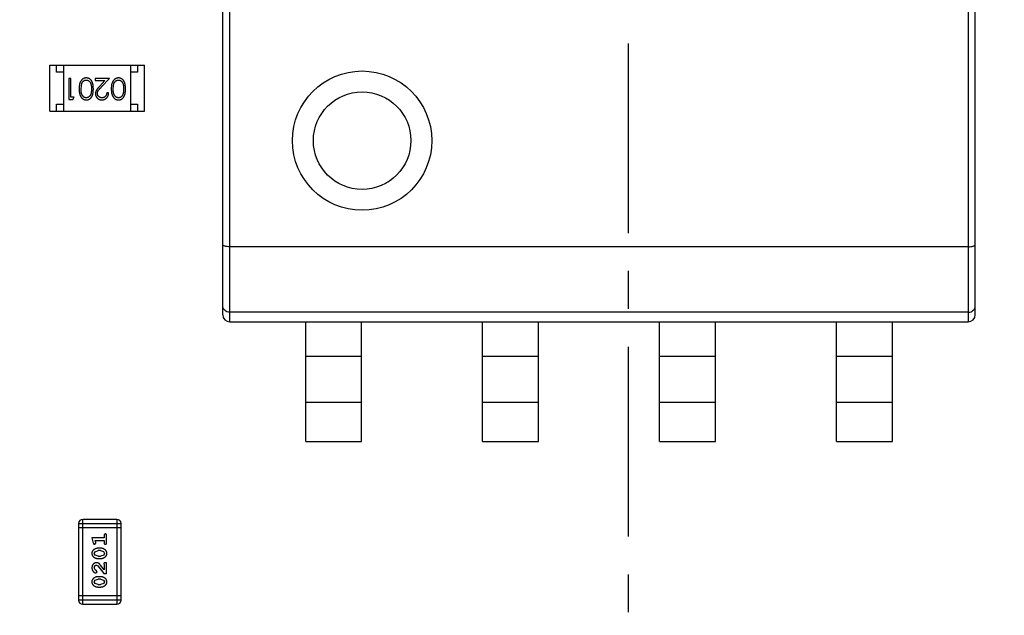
# Model space of a CAD drawing. Header units: inches. Extents: x 13 to 158, y -30 to 56.
# Tile 45 of 84: x 128.03 to 135.1, y 8.27 to 12.55. Entities that reach past the tile are written whole.
import ezdxf

# ---------------------------------------------------------------- set-up
doc = ezdxf.new("R2010")
doc.units = ezdxf.units.IN
doc.header["$LTSCALE"] = 1.21
doc.header["$MEASUREMENT"] = 0
doc.header["$PDMODE"] = 3
doc.header["$PDSIZE"] = 0.3125
doc.linetypes.add('CENTER', pattern=[0.6, 0.375, -0.075, 0.075, -0.075])
doc.layers.get('0').update_dxf_attribs({"linetype": 'CONTINUOUS'})
doc.layers.get('Defpoints').update_dxf_attribs({"linetype": 'CONTINUOUS'})
doc.layers.add('DIM', color=3, linetype='CONTINUOUS')
doc.styles.get("Standard").update_dxf_attribs({"font": 'txt', "width": 0.8})
doc.dimstyles.get("Standard").update_dxf_attribs({"dimtxt": 0.15625, "dimasz": 0.1875, "dimexe": 0.125, "dimexo": 0.0625, "dimgap": 0.09, "dimtad": 0, "dimtih": 1, "dimtoh": 1, "dimzin": 4, "dimdsep": 46, "dimtxsty": 'Standard', "dimblk": '_FILLED', "dimblk1": '_FILLED', "dimblk2": '_FILLED', "dimcen": 0.09, "dimazin": 1, "dimtp": 0.01, "dimtm": 0.01, "dimtfac": 1, "dimtofl": 0, "dimtmove": 0, "dimatfit": 3, "dimldrblk": '_FILLED', "dimfxl": 1, "dimtolj": 1, "dimtzin": 4, "dimarcsym": 0})

# ---------------------------------------------------------------- blocks, each defined once
blk = doc.blocks.new('_FILLED')
at = {"color": 0, "linetype": 'ByBlock'}
blk.add_solid([(0, 0), (-1, 0.1667), (-1, -0.1667)], dxfattribs=at)
blk = doc.blocks.new('*D10')
at = {"layer": 'Defpoints', "color": 0}
for p in [(116.5261, 13.2868), (132.3995, -6.4981), (132.3995, -9.9284)]:
    blk.add_point(p, dxfattribs=at)
at = {"layer": 'DIM', "color": 0, "lineweight": -2}
for p, q in [((116.5261, 13.2243), (116.5261, -10.0534)), ((132.3995, -6.5606), (132.3995, -10.0534)), ((117.5261, -9.9284), (122.9061, -9.9284)), ((131.3995, -9.9284), (126.0195, -9.9284))]:
    blk.add_line(p, q, dxfattribs=at)
at = {"layer": 'DIM', "color": 0, "lineweight": -2, "rotation": 180}
blk.add_blockref('_FILLED', (116.5261, -9.9284), dxfattribs=at)
at = {"layer": 'DIM', "color": 0, "lineweight": -2}
blk.add_blockref('_FILLED', (132.3995, -9.9284), dxfattribs=at)
at = {"layer": 'DIM', "color": 0, "insert": (124.4628, -9.9284), "char_height": 1, "attachment_point": 5}
blk.add_mtext('\\A1;15.87', dxfattribs=at)
blk = doc.blocks.new('*D16')
at = {"layer": 'Defpoints', "color": 0}
for p in [(114.1495, 13.2855), (150.6495, 13.2855), (150.6495, -11.8704)]:
    blk.add_point(p, dxfattribs=at)
at = {"layer": 'DIM', "color": 0, "lineweight": -2}
for p, q in [((114.1495, 13.223), (114.1495, -11.9954)), ((150.6495, 13.223), (150.6495, -11.9954)), ((115.1495, -11.8704), (130.7762, -11.8704)), ((149.6495, -11.8704), (134.0229, -11.8704))]:
    blk.add_line(p, q, dxfattribs=at)
at = {"layer": 'DIM', "color": 0, "lineweight": -2, "rotation": 180}
blk.add_blockref('_FILLED', (114.1495, -11.8704), dxfattribs=at)
at = {"layer": 'DIM', "color": 0, "lineweight": -2}
blk.add_blockref('_FILLED', (150.6495, -11.8704), dxfattribs=at)
at = {"layer": 'DIM', "color": 0, "insert": (132.3995, -11.8704), "char_height": 1, "attachment_point": 5}
blk.add_mtext('\\A1;36.50', dxfattribs=at)

msp = doc.modelspace()

# ---------------------------------------------------------------- linework, layer by layer
at = {"color": 4, "linetype": 'CENTER', "ltscale": 3}
msp.add_line((132.3995, 34.1551), (132.3995, -6.4981), dxfattribs=at)
at = {"color": 6, "linetype": 'Continuous'}
for p, q in [((129.5395, 10.377), (129.5395, 15.777)), ((134.8395, 15.777), (134.8395, 10.377)), ((129.4895, 10.427), (129.4895, 15.727)), ((134.8895, 10.427), (134.8895, 15.727)), ((128.2475, 11.8886), (128.2475, 12.2186)), ((128.2475, 12.2186), (128.9275, 12.2186)), ((128.2975, 12.1686), (128.2975, 12.2186)), ((128.3475, 12.1686), (128.2975, 12.1686)), ((128.3475, 12.2186), (128.3475, 11.8886)), ((128.8275, 12.2186), (128.8275, 11.8886)), ((128.8775, 12.1686), (128.8275, 12.1686)), ((128.8775, 12.2186), (128.8775, 12.1686)), ((128.9275, 11.8886), (128.9275, 12.2186)), ((128.3857, 12.1233), (128.3857, 11.9733)), ((128.3991, 12.1233), (128.3857, 12.1233)), ((128.3991, 11.9887), (128.3991, 12.1233)), ((128.4722, 12.0483), (128.4779, 12.086)), ((128.5741, 12.1233), (128.5741, 12.1079)), ((128.6761, 12.1233), (128.5741, 12.1233)), ((128.5741, 12.1079), (128.6439, 12.1079)), ((128.6439, 12.1079), (128.6064, 12.0678)), ((128.6179, 12.0612), (128.6761, 12.1233)), ((128.703, 12.0483), (128.7087, 12.086)), ((128.6703, 12.0194), (128.6568, 12.0194)), ((128.3857, 11.9733), (128.4134, 11.9733)), ((128.4222, 11.9887), (128.3991, 11.9887)), ((128.4134, 11.9733), (128.4222, 11.9887)), ((128.2475, 11.8886), (128.9275, 11.8886)), ((128.2975, 11.8886), (128.2975, 11.9386)), ((128.2975, 11.9386), (128.3475, 11.9386)), ((128.8275, 11.9386), (128.8775, 11.9386)), ((128.8775, 11.9386), (128.8775, 11.8886)), ((134.8395, 10.9151), (129.5395, 10.9151)), ((134.8395, 10.4452), (129.5395, 10.4452)), ((129.5395, 10.377), (134.8395, 10.377)), ((130.0845, 9.5168), (130.0845, 10.377)), ((130.4845, 9.5168), (130.4845, 10.377)), ((131.3545, 9.5168), (131.3545, 10.377)), ((131.7545, 9.5168), (131.7545, 10.377)), ((132.6245, 9.5168), (132.6245, 10.377)), ((133.0245, 9.5168), (133.0245, 10.377)), ((133.8945, 9.5168), (133.8945, 10.377)), ((134.2945, 9.5168), (134.2945, 10.377)), ((130.4845, 10.127), (130.0845, 10.127)), ((131.7545, 10.127), (131.3545, 10.127)), ((133.0245, 10.127), (132.6245, 10.127)), ((134.2945, 10.127), (133.8945, 10.127)), ((130.0845, 9.8007), (130.4845, 9.8007)), ((131.3545, 9.8007), (131.7545, 9.8007)), ((132.6245, 9.8007), (133.0245, 9.8007)), ((133.8945, 9.8007), (134.2945, 9.8007)), ((130.0845, 9.5168), (130.4845, 9.5168)), ((131.3545, 9.5168), (131.7545, 9.5168)), ((132.6245, 9.5168), (133.0245, 9.5168)), ((133.8945, 9.5168), (134.2945, 9.5168)), ((128.4547, 8.9278), (128.4547, 8.3792)), ((128.4547, 8.9278), (128.7595, 8.9278)), ((128.4852, 8.3487), (128.4852, 8.9583)), ((128.729, 8.9583), (128.4852, 8.9583)), ((128.729, 8.9583), (128.729, 8.3487)), ((128.7595, 8.3792), (128.7595, 8.9278)), ((128.7595, 8.8974), (128.4547, 8.8974)), ((128.6386, 8.8423), (128.6386, 8.825)), ((128.6559, 8.7904), (128.6559, 8.8423)), ((128.5505, 8.825), (128.5604, 8.7884)), ((128.6386, 8.825), (128.5505, 8.825)), ((128.5695, 8.7794), (128.5788, 8.7873)), ((128.5778, 8.7927), (128.5736, 8.8077)), ((128.5736, 8.8077), (128.6386, 8.8077)), ((128.5788, 8.7873), (128.5778, 8.7927)), ((128.6386, 8.8077), (128.6386, 8.7904)), ((128.5678, 8.714), (128.5731, 8.7262)), ((128.5736, 8.7017), (128.5678, 8.714)), ((128.5731, 8.7262), (128.5954, 8.7337)), ((128.5954, 8.6944), (128.5736, 8.7017)), ((128.6128, 8.751), (128.5951, 8.751)), ((128.6126, 8.7337), (128.5954, 8.7337)), ((128.5954, 8.6944), (128.6126, 8.6944)), ((128.6126, 8.7337), (128.6343, 8.7265)), ((128.6349, 8.7021), (128.6126, 8.6944)), ((128.6343, 8.7265), (128.6401, 8.7142)), ((128.6401, 8.7142), (128.6349, 8.7021)), ((128.5823, 8.6299), (128.592, 8.6251)), ((128.592, 8.6251), (128.637, 8.5701)), ((128.5951, 8.6771), (128.6128, 8.6771)), ((128.6386, 8.5969), (128.6115, 8.6305)), ((128.6354, 8.6386), (128.6386, 8.6331)), ((128.6386, 8.6331), (128.6386, 8.5969)), ((128.6559, 8.6472), (128.648, 8.6472)), ((128.6559, 8.5701), (128.6559, 8.6472)), ((128.5732, 8.5956), (128.5678, 8.6104)), ((128.5817, 8.5906), (128.5732, 8.5956)), ((128.5798, 8.5733), (128.5882, 8.5821)), ((128.5882, 8.5821), (128.5817, 8.5906)), ((128.637, 8.5701), (128.6559, 8.5701)), ((128.5678, 8.5095), (128.5731, 8.5217)), ((128.5736, 8.4972), (128.5678, 8.5095)), ((128.5731, 8.5217), (128.5954, 8.5292)), ((128.5954, 8.4899), (128.5736, 8.4972)), ((128.6128, 8.5465), (128.5951, 8.5465)), ((128.6126, 8.5292), (128.5954, 8.5292)), ((128.5954, 8.4899), (128.6126, 8.4899)), ((128.6126, 8.5292), (128.6343, 8.522)), ((128.6349, 8.4975), (128.6126, 8.4899)), ((128.6343, 8.522), (128.6401, 8.5097)), ((128.6401, 8.5097), (128.6349, 8.4975)), ((128.7595, 8.4097), (128.4547, 8.4097)), ((128.5951, 8.4726), (128.6128, 8.4726)), ((128.7595, 8.3792), (128.4547, 8.3792)), ((128.4852, 8.3487), (128.729, 8.3487))]:
    msp.add_line(p, q, dxfattribs=at)
for radius in [0.5, 0.35]:
    msp.add_circle((130.4895, 11.677), radius, dxfattribs=at)
for centre, radius, start, end in [((129.5395, 10.427), 0.05, 180.00001, 270.00001), ((134.8395, 10.427), 0.05, 270.00001, 0.00001), ((128.4852, 8.9278), 0.0305, 90, 180), ((128.729, 8.9278), 0.0305, 0, 90), ((128.4852, 8.3792), 0.0305, 180, 270), ((128.729, 8.3792), 0.0305, 270, 0)]:
    msp.add_arc(centre, radius, start, end, dxfattribs=at)
for points, knots in [([(128.5105, 12.1271), (128.5093, 12.1271), (128.507, 12.1271), (128.5034, 12.1266), (128.5, 12.126), (128.4967, 12.125), (128.4934, 12.1238), (128.4902, 12.1224), (128.4871, 12.1206), (128.4841, 12.1187), (128.4812, 12.1164), (128.4785, 12.1139), (128.4759, 12.1111), (128.4735, 12.108), (128.4712, 12.1047), (128.4692, 12.1012), (128.4672, 12.0974), (128.4654, 12.0933), (128.4638, 12.0889), (128.4625, 12.0842), (128.4613, 12.0791), (128.4604, 12.0736), (128.4597, 12.0678), (128.4591, 12.0616), (128.4588, 12.0551), (128.4588, 12.0506), (128.4588, 12.0483)], [0, 0, 0, 0, 0.033824, 0.067298, 0.10028, 0.133019, 0.165736, 0.198792, 0.232372, 0.266409, 0.301016, 0.336196, 0.371972, 0.408574, 0.446394, 0.485225, 0.525372, 0.567224, 0.611081, 0.65775, 0.70702, 0.759235, 0.814484, 0.873227, 0.934937, 1, 1, 1, 1]), ([(128.4779, 12.086), (128.4783, 12.087), (128.479, 12.0891), (128.4804, 12.092), (128.4818, 12.0947), (128.4834, 12.0973), (128.4852, 12.0996), (128.487, 12.1017), (128.489, 12.1036), (128.4919, 12.1059), (128.4955, 12.1082), (128.5002, 12.1102), (128.5051, 12.1115), (128.5084, 12.1117), (128.5101, 12.1117)], [0, 0, 0, 0, 0.075949, 0.148549, 0.218996, 0.286119, 0.351826, 0.416074, 0.478265, 0.540325, 0.660405, 0.774606, 0.887187, 1, 1, 1, 1]), ([(128.5101, 12.1117), (128.5117, 12.1117), (128.515, 12.1115), (128.5199, 12.1102), (128.5246, 12.1081), (128.5284, 12.1057), (128.5313, 12.1034), (128.5333, 12.1015), (128.5352, 12.0994), (128.537, 12.0971), (128.5386, 12.0946), (128.5401, 12.0918), (128.5414, 12.0889), (128.5427, 12.0858), (128.5438, 12.0824), (128.5447, 12.0786), (128.5455, 12.0745), (128.5461, 12.07), (128.5466, 12.0651), (128.5469, 12.0598), (128.5472, 12.0542), (128.5472, 12.0503), (128.5472, 12.0483)], [0, 0, 0, 0, 0.060034, 0.120278, 0.182348, 0.247919, 0.281641, 0.315701, 0.350322, 0.385703, 0.421819, 0.459196, 0.497866, 0.538301, 0.58121, 0.628183, 0.679403, 0.734699, 0.794074, 0.858416, 0.927049, 1, 1, 1, 1]), ([(128.5607, 12.0483), (128.5607, 12.0507), (128.5606, 12.0554), (128.5603, 12.0621), (128.5598, 12.0685), (128.5591, 12.0744), (128.5582, 12.08), (128.5572, 12.0851), (128.5558, 12.0898), (128.5543, 12.0942), (128.5526, 12.0982), (128.5508, 12.1019), (128.5488, 12.1054), (128.5466, 12.1086), (128.5443, 12.1115), (128.5418, 12.1143), (128.5391, 12.1167), (128.5364, 12.1189), (128.5334, 12.1208), (128.5304, 12.1225), (128.5273, 12.124), (128.5241, 12.1251), (128.5209, 12.126), (128.5175, 12.1267), (128.514, 12.1271), (128.5117, 12.1271), (128.5105, 12.1271)], [0, 0, 0, 0, 0.068113, 0.132564, 0.193427, 0.250218, 0.303569, 0.353576, 0.400235, 0.443586, 0.484619, 0.524292, 0.56238, 0.599049, 0.63494, 0.669782, 0.704009, 0.737842, 0.771098, 0.803896, 0.836415, 0.868639, 0.900715, 0.933378, 0.966213, 1, 1, 1, 1]), ([(128.7413, 12.1271), (128.7401, 12.1271), (128.7377, 12.1271), (128.7342, 12.1266), (128.7308, 12.126), (128.7274, 12.125), (128.7242, 12.1238), (128.721, 12.1224), (128.7179, 12.1206), (128.7149, 12.1187), (128.712, 12.1164), (128.7093, 12.1139), (128.7066, 12.1111), (128.7042, 12.108), (128.702, 12.1047), (128.6999, 12.1012), (128.698, 12.0974), (128.6962, 12.0933), (128.6946, 12.0889), (128.6933, 12.0842), (128.6921, 12.0791), (128.6911, 12.0736), (128.6904, 12.0678), (128.6899, 12.0616), (128.6896, 12.0551), (128.6896, 12.0506), (128.6895, 12.0483)], [0, 0, 0, 0, 0.033824, 0.067298, 0.10028, 0.133019, 0.165736, 0.198792, 0.232372, 0.266409, 0.301016, 0.336196, 0.371972, 0.408574, 0.446394, 0.485225, 0.525372, 0.567224, 0.611081, 0.65775, 0.70702, 0.759235, 0.814484, 0.873227, 0.934937, 1, 1, 1, 1]), ([(128.7087, 12.086), (128.7091, 12.087), (128.7098, 12.0891), (128.7111, 12.092), (128.7126, 12.0947), (128.7142, 12.0973), (128.716, 12.0996), (128.7178, 12.1017), (128.7198, 12.1036), (128.7226, 12.1059), (128.7263, 12.1082), (128.731, 12.1102), (128.7359, 12.1115), (128.7392, 12.1117), (128.7408, 12.1117)], [0, 0, 0, 0, 0.075949, 0.148549, 0.218996, 0.286119, 0.351826, 0.416074, 0.478265, 0.540325, 0.660405, 0.774606, 0.887187, 1, 1, 1, 1]), ([(128.7408, 12.1117), (128.7425, 12.1117), (128.7458, 12.1115), (128.7507, 12.1102), (128.7554, 12.1081), (128.7592, 12.1057), (128.762, 12.1034), (128.7641, 12.1015), (128.766, 12.0994), (128.7678, 12.0971), (128.7694, 12.0946), (128.7708, 12.0918), (128.7722, 12.0889), (128.7734, 12.0858), (128.7745, 12.0824), (128.7755, 12.0786), (128.7762, 12.0745), (128.7769, 12.07), (128.7774, 12.0651), (128.7777, 12.0598), (128.778, 12.0542), (128.778, 12.0503), (128.778, 12.0483)], [0, 0, 0, 0, 0.060034, 0.120278, 0.182348, 0.247919, 0.281641, 0.315701, 0.350322, 0.385703, 0.421819, 0.459196, 0.497866, 0.538301, 0.58121, 0.628183, 0.679403, 0.734699, 0.794074, 0.858416, 0.927049, 1, 1, 1, 1]), ([(128.7914, 12.0483), (128.7914, 12.0507), (128.7914, 12.0554), (128.7911, 12.0621), (128.7906, 12.0685), (128.7899, 12.0744), (128.789, 12.08), (128.7879, 12.0851), (128.7866, 12.0898), (128.7851, 12.0942), (128.7834, 12.0982), (128.7815, 12.1019), (128.7795, 12.1054), (128.7773, 12.1086), (128.775, 12.1115), (128.7726, 12.1143), (128.7699, 12.1167), (128.7671, 12.1189), (128.7642, 12.1208), (128.7612, 12.1225), (128.7581, 12.124), (128.7549, 12.1251), (128.7516, 12.126), (128.7483, 12.1267), (128.7448, 12.1271), (128.7425, 12.1271), (128.7413, 12.1271)], [0, 0, 0, 0, 0.068113, 0.132564, 0.193427, 0.250218, 0.303569, 0.353576, 0.400235, 0.443586, 0.484619, 0.524292, 0.56238, 0.599049, 0.63494, 0.669782, 0.704009, 0.737842, 0.771098, 0.803896, 0.836415, 0.868639, 0.900715, 0.933378, 0.966213, 1, 1, 1, 1]), ([(128.4588, 12.0483), (128.4588, 12.046), (128.4588, 12.0416), (128.4591, 12.035), (128.4597, 12.0288), (128.4604, 12.0229), (128.4614, 12.0175), (128.4625, 12.0123), (128.4639, 12.0076), (128.4655, 12.0032), (128.4674, 11.9991), (128.4693, 11.9952), (128.4714, 11.9917), (128.4736, 11.9884), (128.476, 11.9854), (128.4786, 11.9826), (128.4813, 11.9801), (128.4842, 11.9778), (128.4872, 11.9758), (128.4903, 11.9741), (128.4934, 11.9727), (128.4967, 11.9715), (128.5, 11.9706), (128.5035, 11.9699), (128.507, 11.9695), (128.5093, 11.9695), (128.5105, 11.9694)], [0, 0, 0, 0, 0.065278, 0.127205, 0.186168, 0.241675, 0.294115, 0.343609, 0.390387, 0.434463, 0.476646, 0.517002, 0.555936, 0.593716, 0.630057, 0.665601, 0.700745, 0.734917, 0.768681, 0.802087, 0.834849, 0.867433, 0.900138, 0.932806, 0.966212, 1, 1, 1, 1]), ([(128.5101, 11.9848), (128.5084, 11.9849), (128.5052, 11.9851), (128.5003, 11.9863), (128.4956, 11.9885), (128.4919, 11.9908), (128.489, 11.9931), (128.487, 11.9951), (128.485, 11.9973), (128.4832, 11.9998), (128.4815, 12.0025), (128.48, 12.0055), (128.4785, 12.0086), (128.4772, 12.0121), (128.4761, 12.0157), (128.475, 12.0196), (128.4742, 12.0238), (128.4734, 12.0282), (128.4729, 12.0329), (128.4725, 12.0378), (128.4723, 12.043), (128.4722, 12.0465), (128.4722, 12.0483)], [0, 0, 0, 0, 0.059689, 0.119507, 0.181075, 0.246162, 0.279894, 0.314468, 0.350403, 0.387474, 0.426147, 0.466624, 0.508745, 0.553328, 0.600058, 0.649177, 0.700552, 0.754894, 0.811825, 0.871514, 0.934319, 1, 1, 1, 1]), ([(128.5472, 12.0483), (128.5472, 12.0463), (128.5472, 12.0424), (128.5469, 12.0367), (128.5466, 12.0314), (128.5461, 12.0265), (128.5455, 12.022), (128.5446, 12.0179), (128.5437, 12.0141), (128.5426, 12.0107), (128.5414, 12.0076), (128.5401, 12.0047), (128.5386, 12.002), (128.5369, 11.9995), (128.5352, 11.9971), (128.5333, 11.995), (128.5313, 11.9931), (128.5284, 11.9908), (128.5247, 11.9885), (128.52, 11.9863), (128.5151, 11.9851), (128.5117, 11.9849), (128.5101, 11.9848)], [0, 0, 0, 0, 0.073302, 0.142286, 0.206253, 0.266017, 0.321612, 0.372532, 0.419497, 0.462398, 0.502825, 0.541489, 0.579034, 0.615143, 0.650298, 0.684912, 0.718701, 0.752189, 0.817245, 0.879117, 0.939613, 1, 1, 1, 1]), ([(128.5105, 11.9694), (128.5117, 11.9695), (128.514, 11.9695), (128.5175, 11.9699), (128.5209, 11.9706), (128.5242, 11.9715), (128.5274, 11.9727), (128.5305, 11.9741), (128.5335, 11.9758), (128.5365, 11.9778), (128.5393, 11.98), (128.542, 11.9825), (128.5444, 11.9852), (128.5467, 11.9881), (128.5489, 11.9914), (128.5509, 11.9948), (128.5527, 11.9985), (128.5544, 12.0025), (128.5559, 12.0068), (128.5572, 12.0115), (128.5583, 12.0166), (128.5591, 12.0221), (128.5598, 12.0281), (128.5603, 12.0345), (128.5606, 12.0413), (128.5607, 12.0459), (128.5607, 12.0483)], [0, 0, 0, 0, 0.033742, 0.066533, 0.099153, 0.13154, 0.164087, 0.196563, 0.229707, 0.263315, 0.297504, 0.331686, 0.366482, 0.4021, 0.438958, 0.476748, 0.515985, 0.556589, 0.599519, 0.645765, 0.695487, 0.748721, 0.805687, 0.866754, 0.931405, 1, 1, 1, 1]), ([(128.6064, 12.0678), (128.605, 12.0663), (128.6022, 12.0633), (128.5983, 12.059), (128.5947, 12.0549), (128.5915, 12.051), (128.5886, 12.0474), (128.5862, 12.044), (128.5841, 12.0408), (128.5817, 12.037), (128.5794, 12.0322), (128.5775, 12.0263), (128.5763, 12.0203), (128.5761, 12.0161), (128.5761, 12.014)], [0, 0, 0, 0, 0.09953, 0.192079, 0.277712, 0.357454, 0.429648, 0.495771, 0.555538, 0.608657, 0.707578, 0.804328, 0.901298, 1, 1, 1, 1]), ([(128.5761, 12.014), (128.5761, 12.0125), (128.5762, 12.0096), (128.5768, 12.0053), (128.5778, 12.0012), (128.5791, 11.9971), (128.5809, 11.9933), (128.5831, 11.9896), (128.5856, 11.986), (128.5886, 11.9827), (128.5917, 11.9795), (128.5953, 11.9769), (128.599, 11.9746), (128.603, 11.9727), (128.6073, 11.9712), (128.6118, 11.9702), (128.6165, 11.9696), (128.6197, 11.9695), (128.6214, 11.9694)], [0, 0, 0, 0, 0.06271, 0.123347, 0.183401, 0.242828, 0.302097, 0.36242, 0.423725, 0.487032, 0.550491, 0.612709, 0.674265, 0.73617, 0.799211, 0.863483, 0.930525, 1, 1, 1, 1]), ([(128.5895, 12.0152), (128.5896, 12.0169), (128.5897, 12.0201), (128.5907, 12.0249), (128.5924, 12.0295), (128.5944, 12.0333), (128.5965, 12.0365), (128.5984, 12.0392), (128.6007, 12.0421), (128.6034, 12.0454), (128.6064, 12.0489), (128.6099, 12.0527), (128.6138, 12.0569), (128.6165, 12.0597), (128.6179, 12.0612)], [0, 0, 0, 0, 0.088014, 0.174976, 0.2638, 0.355443, 0.406413, 0.465519, 0.533076, 0.609353, 0.693899, 0.787171, 0.889197, 1, 1, 1, 1]), ([(128.6221, 11.9848), (128.6209, 11.9849), (128.6187, 11.9849), (128.6155, 11.9853), (128.6124, 11.986), (128.6094, 11.987), (128.6066, 11.9883), (128.6039, 11.9898), (128.6013, 11.9917), (128.5989, 11.9938), (128.5967, 11.9961), (128.5948, 11.9985), (128.5932, 12.001), (128.5918, 12.0036), (128.5908, 12.0064), (128.5901, 12.0092), (128.5896, 12.0122), (128.5896, 12.0142), (128.5895, 12.0152)], [0, 0, 0, 0, 0.068027, 0.133505, 0.19695, 0.26027, 0.322741, 0.384982, 0.448465, 0.513424, 0.578224, 0.640011, 0.700094, 0.760067, 0.819012, 0.877878, 0.938035, 1, 1, 1, 1]), ([(128.6214, 11.9694), (128.623, 11.9695), (128.6263, 11.9696), (128.6312, 11.9702), (128.6358, 11.9714), (128.6402, 11.9729), (128.6444, 11.9749), (128.6485, 11.9773), (128.6523, 11.9802), (128.6558, 11.9835), (128.6591, 11.9871), (128.662, 11.991), (128.6644, 11.9951), (128.6664, 11.9995), (128.6681, 12.0041), (128.6692, 12.009), (128.67, 12.0141), (128.6702, 12.0177), (128.6703, 12.0194)], [0, 0, 0, 0, 0.06445, 0.126725, 0.187421, 0.247417, 0.306749, 0.366595, 0.427749, 0.490235, 0.553031, 0.614805, 0.676505, 0.738096, 0.801021, 0.864897, 0.931209, 1, 1, 1, 1]), ([(128.6568, 12.0194), (128.6567, 12.0181), (128.6565, 12.0155), (128.6557, 12.0117), (128.6548, 12.0082), (128.6535, 12.0048), (128.652, 12.0018), (128.6503, 11.9989), (128.6483, 11.9963), (128.646, 11.9939), (128.6436, 11.9918), (128.6409, 11.9899), (128.6382, 11.9883), (128.6352, 11.9871), (128.6322, 11.9861), (128.6289, 11.9853), (128.6255, 11.9849), (128.6232, 11.9849), (128.6221, 11.9848)], [0, 0, 0, 0, 0.073648, 0.143686, 0.210962, 0.275557, 0.338064, 0.399311, 0.4594, 0.51934, 0.579024, 0.637809, 0.695959, 0.754122, 0.813113, 0.873453, 0.935561, 1, 1, 1, 1]), ([(128.6895, 12.0483), (128.6896, 12.046), (128.6896, 12.0416), (128.6899, 12.035), (128.6904, 12.0288), (128.6912, 12.0229), (128.6921, 12.0175), (128.6933, 12.0123), (128.6947, 12.0076), (128.6963, 12.0032), (128.6981, 11.9991), (128.7, 11.9952), (128.7022, 11.9917), (128.7044, 11.9884), (128.7068, 11.9854), (128.7094, 11.9826), (128.7121, 11.9801), (128.715, 11.9778), (128.7179, 11.9758), (128.721, 11.9741), (128.7242, 11.9727), (128.7275, 11.9715), (128.7308, 11.9706), (128.7342, 11.9699), (128.7377, 11.9695), (128.7401, 11.9695), (128.7413, 11.9694)], [0, 0, 0, 0, 0.065278, 0.127205, 0.186168, 0.241675, 0.294115, 0.343609, 0.390387, 0.434463, 0.476646, 0.517002, 0.555936, 0.593716, 0.630057, 0.665601, 0.700745, 0.734917, 0.768681, 0.802087, 0.834849, 0.867433, 0.900138, 0.932806, 0.966212, 1, 1, 1, 1]), ([(128.7408, 11.9848), (128.7392, 11.9849), (128.7359, 11.9851), (128.7311, 11.9863), (128.7264, 11.9885), (128.7227, 11.9908), (128.7198, 11.9931), (128.7177, 11.9951), (128.7158, 11.9973), (128.714, 11.9998), (128.7123, 12.0025), (128.7107, 12.0055), (128.7093, 12.0086), (128.708, 12.0121), (128.7068, 12.0157), (128.7057, 12.0196), (128.7049, 12.0238), (128.7042, 12.0282), (128.7037, 12.0329), (128.7032, 12.0378), (128.7031, 12.043), (128.703, 12.0465), (128.703, 12.0483)], [0, 0, 0, 0, 0.059689, 0.119507, 0.181075, 0.246162, 0.279894, 0.314468, 0.350403, 0.387474, 0.426147, 0.466624, 0.508745, 0.553328, 0.600058, 0.649177, 0.700552, 0.754894, 0.811825, 0.871514, 0.934319, 1, 1, 1, 1]), ([(128.778, 12.0483), (128.778, 12.0463), (128.778, 12.0424), (128.7777, 12.0367), (128.7774, 12.0314), (128.7768, 12.0265), (128.7763, 12.022), (128.7754, 12.0179), (128.7745, 12.0141), (128.7734, 12.0107), (128.7722, 12.0076), (128.7708, 12.0047), (128.7693, 12.002), (128.7677, 11.9995), (128.7659, 11.9971), (128.7641, 11.995), (128.762, 11.9931), (128.7592, 11.9908), (128.7554, 11.9885), (128.7507, 11.9863), (128.7458, 11.9851), (128.7425, 11.9849), (128.7408, 11.9848)], [0, 0, 0, 0, 0.073302, 0.142286, 0.206253, 0.266017, 0.321612, 0.372532, 0.419497, 0.462398, 0.502825, 0.541489, 0.579034, 0.615143, 0.650298, 0.684912, 0.718701, 0.752189, 0.817245, 0.879117, 0.939613, 1, 1, 1, 1]), ([(128.7413, 11.9694), (128.7425, 11.9695), (128.7448, 11.9695), (128.7483, 11.9699), (128.7516, 11.9706), (128.7549, 11.9715), (128.7581, 11.9727), (128.7613, 11.9741), (128.7643, 11.9758), (128.7672, 11.9778), (128.77, 11.98), (128.7727, 11.9825), (128.7752, 11.9852), (128.7775, 11.9881), (128.7797, 11.9914), (128.7817, 11.9948), (128.7835, 11.9985), (128.7852, 12.0025), (128.7867, 12.0068), (128.7879, 12.0115), (128.7891, 12.0166), (128.7899, 12.0221), (128.7906, 12.0281), (128.7911, 12.0345), (128.7914, 12.0413), (128.7914, 12.0459), (128.7914, 12.0483)], [0, 0, 0, 0, 0.033742, 0.066533, 0.099153, 0.13154, 0.164087, 0.196563, 0.229707, 0.263315, 0.297504, 0.331686, 0.366482, 0.4021, 0.438958, 0.476748, 0.515985, 0.556589, 0.599519, 0.645765, 0.695487, 0.748721, 0.805687, 0.866754, 0.931405, 1, 1, 1, 1]), ([(129.5395, 10.9151), (129.533, 10.9151), (129.5235, 10.9157), (129.5116, 10.9177), (129.5041, 10.9196), (129.4979, 10.922), (129.4926, 10.9249), (129.4895, 10.9286), (129.4895, 10.9309)], [0, 0, 0, 0, 0.356275, 0.517105, 0.658929, 0.778243, 0.873465, 1, 1, 1, 1]), ([(134.8395, 10.9151), (134.846, 10.9151), (134.8555, 10.9157), (134.8674, 10.9177), (134.8749, 10.9196), (134.8811, 10.922), (134.8864, 10.9249), (134.8895, 10.9286), (134.8895, 10.9309)], [0, 0, 0, 0, 0.35629, 0.517135, 0.658956, 0.778253, 0.873468, 1, 1, 1, 1]), ([(129.5395, 10.4452), (129.5328, 10.4452), (129.5196, 10.4476), (129.503, 10.4577), (129.4921, 10.4726), (129.4895, 10.4843), (129.4895, 10.49)], [0, 0, 0, 0, 0.271161, 0.52917, 0.770163, 1, 1, 1, 1]), ([(134.8395, 10.4452), (134.8462, 10.4452), (134.8594, 10.4476), (134.876, 10.4577), (134.8869, 10.4726), (134.8895, 10.4843), (134.8895, 10.49)], [0, 0, 0, 0, 0.271172, 0.529192, 0.77016, 1, 1, 1, 1]), ([(128.6472, 8.8533), (128.6466, 8.8533), (128.6454, 8.8532), (128.6437, 8.8527), (128.6422, 8.8519), (128.6409, 8.8507), (128.6398, 8.8492), (128.6391, 8.8472), (128.6386, 8.8449), (128.6386, 8.8432), (128.6386, 8.8423)], [0, 0, 0, 0, 0.11517, 0.223509, 0.328254, 0.438012, 0.553651, 0.682263, 0.830856, 1, 1, 1, 1]), ([(128.6559, 8.8423), (128.6559, 8.8432), (128.6558, 8.8449), (128.6553, 8.8472), (128.6546, 8.8492), (128.6535, 8.8507), (128.6522, 8.8519), (128.6507, 8.8527), (128.649, 8.8532), (128.6478, 8.8533), (128.6472, 8.8533)], [0, 0, 0, 0, 0.169012, 0.317488, 0.445429, 0.560977, 0.67065, 0.776666, 0.88492, 1, 1, 1, 1]), ([(128.5604, 8.7884), (128.5606, 8.7876), (128.5611, 8.786), (128.5619, 8.7839), (128.5628, 8.7823), (128.5639, 8.7811), (128.565, 8.7803), (128.5664, 8.7798), (128.5679, 8.7794), (128.569, 8.7794), (128.5695, 8.7794)], [0, 0, 0, 0, 0.187321, 0.344927, 0.475328, 0.579604, 0.674244, 0.773631, 0.882025, 1, 1, 1, 1]), ([(128.6386, 8.7904), (128.6386, 8.7895), (128.6386, 8.7878), (128.6391, 8.7855), (128.6399, 8.7835), (128.6409, 8.7819), (128.6423, 8.7808), (128.6437, 8.78), (128.6454, 8.7795), (128.6466, 8.7794), (128.6472, 8.7794)], [0, 0, 0, 0, 0.169102, 0.317658, 0.446239, 0.563118, 0.671828, 0.776546, 0.884858, 1, 1, 1, 1]), ([(128.6472, 8.7794), (128.6478, 8.7794), (128.649, 8.7795), (128.6507, 8.78), (128.6522, 8.7808), (128.6536, 8.782), (128.6546, 8.7835), (128.6553, 8.7855), (128.6558, 8.7878), (128.6559, 8.7895), (128.6559, 8.7904)], [0, 0, 0, 0, 0.115051, 0.223278, 0.329269, 0.437893, 0.554681, 0.682591, 0.83103, 1, 1, 1, 1]), ([(128.5951, 8.751), (128.594, 8.751), (128.5919, 8.751), (128.5887, 8.7507), (128.5855, 8.7502), (128.5824, 8.7495), (128.5794, 8.7486), (128.5764, 8.7475), (128.5734, 8.7462), (128.5705, 8.7447), (128.5678, 8.7431), (128.5652, 8.7414), (128.5629, 8.7398), (128.5608, 8.7381), (128.559, 8.7364), (128.5573, 8.7347), (128.5559, 8.733), (128.5543, 8.7306), (128.5527, 8.7274), (128.5514, 8.7232), (128.5506, 8.7187), (128.5505, 8.7155), (128.5505, 8.7139)], [0, 0, 0, 0, 0.049855, 0.099516, 0.148482, 0.19758, 0.246804, 0.296268, 0.346517, 0.397047, 0.446826, 0.49336, 0.537801, 0.579207, 0.617974, 0.654833, 0.689171, 0.722088, 0.786392, 0.853518, 0.924186, 1, 1, 1, 1]), ([(128.5505, 8.7139), (128.5505, 8.7125), (128.5506, 8.7097), (128.5513, 8.7056), (128.5524, 8.7017), (128.554, 8.6982), (128.5561, 8.6949), (128.5586, 8.6918), (128.5615, 8.689), (128.5649, 8.6866), (128.5685, 8.6844), (128.5722, 8.6824), (128.5759, 8.6808), (128.5797, 8.6795), (128.5835, 8.6784), (128.5873, 8.6777), (128.5912, 8.6772), (128.5938, 8.6771), (128.5951, 8.6771)], [0, 0, 0, 0, 0.06692, 0.130834, 0.19258, 0.252759, 0.312631, 0.373411, 0.436359, 0.501894, 0.568244, 0.632472, 0.69556, 0.757163, 0.818592, 0.878885, 0.939235, 1, 1, 1, 1]), ([(128.6574, 8.7142), (128.6574, 8.7156), (128.6573, 8.7184), (128.6566, 8.7225), (128.6555, 8.7263), (128.6539, 8.7299), (128.6519, 8.7332), (128.6494, 8.7363), (128.6464, 8.7391), (128.643, 8.7415), (128.6394, 8.7437), (128.6358, 8.7457), (128.632, 8.7473), (128.6283, 8.7487), (128.6245, 8.7497), (128.6206, 8.7505), (128.6167, 8.751), (128.6141, 8.751), (128.6128, 8.751)], [0, 0, 0, 0, 0.067217, 0.131051, 0.19272, 0.252824, 0.312745, 0.373449, 0.436041, 0.501494, 0.567761, 0.632087, 0.695096, 0.757109, 0.817993, 0.878657, 0.939311, 1, 1, 1, 1]), ([(128.6128, 8.6771), (128.6139, 8.6771), (128.616, 8.6772), (128.6192, 8.6775), (128.6223, 8.678), (128.6254, 8.6787), (128.6285, 8.6795), (128.6315, 8.6807), (128.6344, 8.6819), (128.6373, 8.6834), (128.6401, 8.685), (128.6426, 8.6866), (128.6449, 8.6882), (128.647, 8.6899), (128.6489, 8.6916), (128.6505, 8.6933), (128.652, 8.695), (128.6536, 8.6974), (128.6552, 8.7006), (128.6565, 8.7048), (128.6573, 8.7093), (128.6574, 8.7125), (128.6574, 8.7142)], [0, 0, 0, 0, 0.049886, 0.09882, 0.148132, 0.19689, 0.246038, 0.295176, 0.345305, 0.395692, 0.445312, 0.491875, 0.535813, 0.577009, 0.616081, 0.652689, 0.687585, 0.720206, 0.785062, 0.85223, 0.923759, 1, 1, 1, 1]), ([(128.5832, 8.6472), (128.5821, 8.6472), (128.5799, 8.6471), (128.5767, 8.6466), (128.5736, 8.6458), (128.5706, 8.6447), (128.5678, 8.6432), (128.565, 8.6414), (128.5625, 8.6393), (128.56, 8.637), (128.5578, 8.6343), (128.5558, 8.6315), (128.5542, 8.6284), (128.5528, 8.6252), (128.5518, 8.6218), (128.551, 8.6182), (128.5506, 8.6144), (128.5505, 8.6119), (128.5505, 8.6105)], [0, 0, 0, 0, 0.060981, 0.120256, 0.178148, 0.236115, 0.293993, 0.352864, 0.413358, 0.476056, 0.539296, 0.602396, 0.665116, 0.728325, 0.792919, 0.859317, 0.928302, 1, 1, 1, 1]), ([(128.5678, 8.6104), (128.5678, 8.6118), (128.5679, 8.6145), (128.5688, 8.6183), (128.5701, 8.6217), (128.5721, 8.6246), (128.5743, 8.6269), (128.5768, 8.6287), (128.5795, 8.6297), (128.5814, 8.6298), (128.5823, 8.6299)], [0, 0, 0, 0, 0.156344, 0.299348, 0.4327, 0.561, 0.682299, 0.791883, 0.89611, 1, 1, 1, 1]), ([(128.6115, 8.6305), (128.6108, 8.6313), (128.6093, 8.633), (128.6071, 8.6354), (128.6049, 8.6375), (128.603, 8.6394), (128.6011, 8.641), (128.5993, 8.6423), (128.5977, 8.6435), (128.5956, 8.6446), (128.5931, 8.6457), (128.5899, 8.6466), (128.5866, 8.6471), (128.5844, 8.6472), (128.5832, 8.6472)], [0, 0, 0, 0, 0.103002, 0.197728, 0.285279, 0.365235, 0.437224, 0.502446, 0.560545, 0.611446, 0.707576, 0.80349, 0.900532, 1, 1, 1, 1]), ([(128.648, 8.6472), (128.6469, 8.6472), (128.645, 8.6472), (128.6423, 8.6467), (128.64, 8.6461), (128.6383, 8.645), (128.637, 8.6437), (128.6361, 8.6421), (128.6355, 8.6404), (128.6355, 8.6392), (128.6354, 8.6386)], [0, 0, 0, 0, 0.1844, 0.34094, 0.473574, 0.586824, 0.690029, 0.789175, 0.890445, 1, 1, 1, 1]), ([(128.5505, 8.6105), (128.5505, 8.6088), (128.5506, 8.6055), (128.5515, 8.6006), (128.5529, 8.5958), (128.5549, 8.5913), (128.5573, 8.5872), (128.5602, 8.5835), (128.5635, 8.5804), (128.567, 8.5779), (128.5706, 8.5759), (128.5739, 8.5744), (128.577, 8.5735), (128.5789, 8.5734), (128.5798, 8.5733)], [0, 0, 0, 0, 0.098286, 0.193983, 0.289056, 0.384352, 0.477435, 0.566197, 0.652355, 0.737986, 0.818188, 0.887401, 0.94802, 1, 1, 1, 1]), ([(128.5951, 8.5465), (128.594, 8.5465), (128.5919, 8.5465), (128.5887, 8.5462), (128.5855, 8.5457), (128.5824, 8.545), (128.5794, 8.5441), (128.5764, 8.5429), (128.5734, 8.5417), (128.5705, 8.5402), (128.5678, 8.5386), (128.5652, 8.5369), (128.5629, 8.5353), (128.5608, 8.5336), (128.559, 8.5319), (128.5573, 8.5302), (128.5559, 8.5284), (128.5543, 8.5261), (128.5527, 8.5229), (128.5514, 8.5187), (128.5506, 8.5142), (128.5505, 8.511), (128.5505, 8.5094)], [0, 0, 0, 0, 0.049855, 0.099516, 0.148482, 0.19758, 0.246804, 0.296268, 0.346517, 0.397047, 0.446826, 0.49336, 0.537801, 0.579207, 0.617974, 0.654833, 0.689171, 0.722088, 0.786392, 0.853518, 0.924186, 1, 1, 1, 1]), ([(128.5505, 8.5094), (128.5505, 8.508), (128.5506, 8.5052), (128.5513, 8.5011), (128.5524, 8.4972), (128.554, 8.4937), (128.5561, 8.4904), (128.5586, 8.4873), (128.5615, 8.4845), (128.5649, 8.4821), (128.5685, 8.4799), (128.5722, 8.4779), (128.5759, 8.4763), (128.5797, 8.4749), (128.5835, 8.4739), (128.5873, 8.4731), (128.5912, 8.4727), (128.5938, 8.4726), (128.5951, 8.4726)], [0, 0, 0, 0, 0.06692, 0.130834, 0.19258, 0.252759, 0.312631, 0.373411, 0.436359, 0.501894, 0.568244, 0.632472, 0.69556, 0.757163, 0.818592, 0.878885, 0.939235, 1, 1, 1, 1]), ([(128.6574, 8.5096), (128.6574, 8.5111), (128.6573, 8.5139), (128.6566, 8.518), (128.6555, 8.5218), (128.6539, 8.5254), (128.6519, 8.5287), (128.6494, 8.5318), (128.6464, 8.5346), (128.643, 8.537), (128.6394, 8.5392), (128.6358, 8.5412), (128.632, 8.5428), (128.6283, 8.5442), (128.6245, 8.5452), (128.6206, 8.546), (128.6167, 8.5465), (128.6141, 8.5465), (128.6128, 8.5465)], [0, 0, 0, 0, 0.067217, 0.131051, 0.19272, 0.252824, 0.312745, 0.373449, 0.436041, 0.501494, 0.567761, 0.632087, 0.695096, 0.757109, 0.817993, 0.878657, 0.939311, 1, 1, 1, 1]), ([(128.6128, 8.4726), (128.6139, 8.4726), (128.616, 8.4727), (128.6192, 8.473), (128.6223, 8.4734), (128.6254, 8.4741), (128.6285, 8.475), (128.6315, 8.4762), (128.6344, 8.4774), (128.6373, 8.4789), (128.6401, 8.4805), (128.6426, 8.4821), (128.6449, 8.4837), (128.647, 8.4854), (128.6489, 8.4871), (128.6505, 8.4888), (128.652, 8.4905), (128.6536, 8.4929), (128.6552, 8.4961), (128.6565, 8.5002), (128.6573, 8.5048), (128.6574, 8.508), (128.6574, 8.5096)], [0, 0, 0, 0, 0.049886, 0.09882, 0.148132, 0.19689, 0.246038, 0.295176, 0.345305, 0.395692, 0.445312, 0.491875, 0.535813, 0.577009, 0.616081, 0.652689, 0.687585, 0.720206, 0.785062, 0.85223, 0.923759, 1, 1, 1, 1])]:
    msp.add_open_spline(points, degree=3, knots=knots, dxfattribs=at)

# ---------------------------------------------------------------- dimensions: what is measured, and where the dimension line sits
at = {"layer": 'DIM'}
for base, p1, p2, picture, middle in [((150.6495, -11.8704), (114.1495, 13.2855), (150.6495, 13.2855), '*D16', (132.3995, -11.8704)), ((132.3995, -9.9284), (116.5261, 13.2868), (132.3995, -6.4981), '*D10', (124.4628, -9.9284))]:
    dim = msp.add_linear_dim(base=base, p1=p1, p2=p2, dimstyle='Standard', override={"dimtxt": 1, "dimasz": 1, "dimtih": 0, "dimtoh": 0, "dimzin": 0, "dimcen": 0.198, "dimadec": 0, "dimazin": 0, "dimtp": 0, "dimtm": 0, "dimtdec": 4, "dimtzin": 0}, dxfattribs=at)
    dim.commit()
    dim.dimension.update_dxf_attribs({"geometry": picture, "text_midpoint": middle})

doc.saveas('drawing.dxf')
